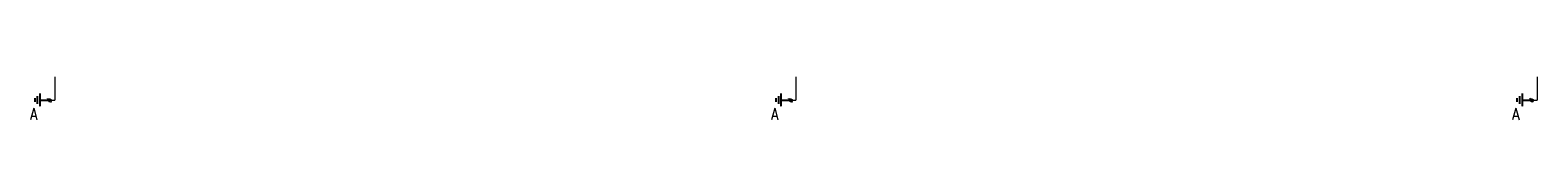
# Model space of a CAD drawing. Extents: x 3880 to 129921, y -116796 to -57711.
# Tile 110 of 110: x 82802 to 88641, y -67040 to -66870. Entities that reach past the tile are written whole.
import ezdxf

# ---------------------------------------------------------------- set-up
doc = ezdxf.new("R2010")
doc.units = 0
doc.header["$LTSCALE"] = 2
doc.linetypes.add('HIDDEN', pattern=[9.525, 6.35, -3.175])
doc.layers.add('E50', color=3, linetype='CONTINUOUS')
doc.styles.add('ROMANS', font='romans', dxfattribs={"width": 0.85})

msp = doc.modelspace()

# ---------------------------------------------------------------- linework, layer by layer
at = {"layer": 'E50', "linetype": 'HIDDEN', "ltscale": 0.2}
for p, q in [((82819.711, -66955.846), (82819.711, -66970.846)), ((82829.711, -66948.346), (82829.711, -66978.346)), ((82839.711, -66938.346), (82839.711, -66988.346)), ((82839.711, -66963.346), (82869.711, -66963.346)), ((82884.253, -66971.339), (82870.111, -66957.197)), ((85689.711, -66955.846), (85689.711, -66970.846)), ((85699.711, -66948.346), (85699.711, -66978.346)), ((85709.711, -66938.346), (85709.711, -66988.346)), ((85709.711, -66963.346), (85739.711, -66963.346)), ((85754.253, -66971.339), (85740.111, -66957.197)), ((88559.711, -66955.846), (88559.711, -66970.846)), ((88569.711, -66948.346), (88569.711, -66978.346)), ((88579.711, -66938.346), (88579.711, -66988.346)), ((88579.711, -66963.346), (88609.711, -66963.346)), ((88624.253, -66971.339), (88610.111, -66957.197))]:
    msp.add_line(p, q, dxfattribs=at)
at = {"layer": 'E50', "linetype": 'HIDDEN', "ltscale": 0.2, "const_width": 5}
for points in [[(82898.475, -66964.382), (82898.475, -66872.75)], [(85768.475, -66964.382), (85768.475, -66872.75)], [(88638.475, -66964.382), (88638.475, -66872.75)], [(82898.475, -66964.382), (82882.168, -66964.382)], [(85768.475, -66964.382), (85752.168, -66964.382)], [(88638.475, -66964.382), (88622.168, -66964.382)]]:
    msp.add_lwpolyline(points, dxfattribs=at)
at = {"layer": 'E50', "linetype": 'HIDDEN', "ltscale": 0.2}
for centre in [(82877.182, -66964.268), (85747.182, -66964.268), (88617.182, -66964.268)]:
    msp.add_circle(centre, 5, dxfattribs=at)

# ---------------------------------------------------------------- texts
at = {"layer": 'E50', "ltscale": 50, "style": 'ROMANS', "width": 0.8}
for p in [(82801.795, -67040.259), (85671.795, -67040.259), (88541.795, -67040.259)]:
    msp.add_text('A', height=45, dxfattribs=at).set_placement(p)

doc.saveas('drawing.dxf')
